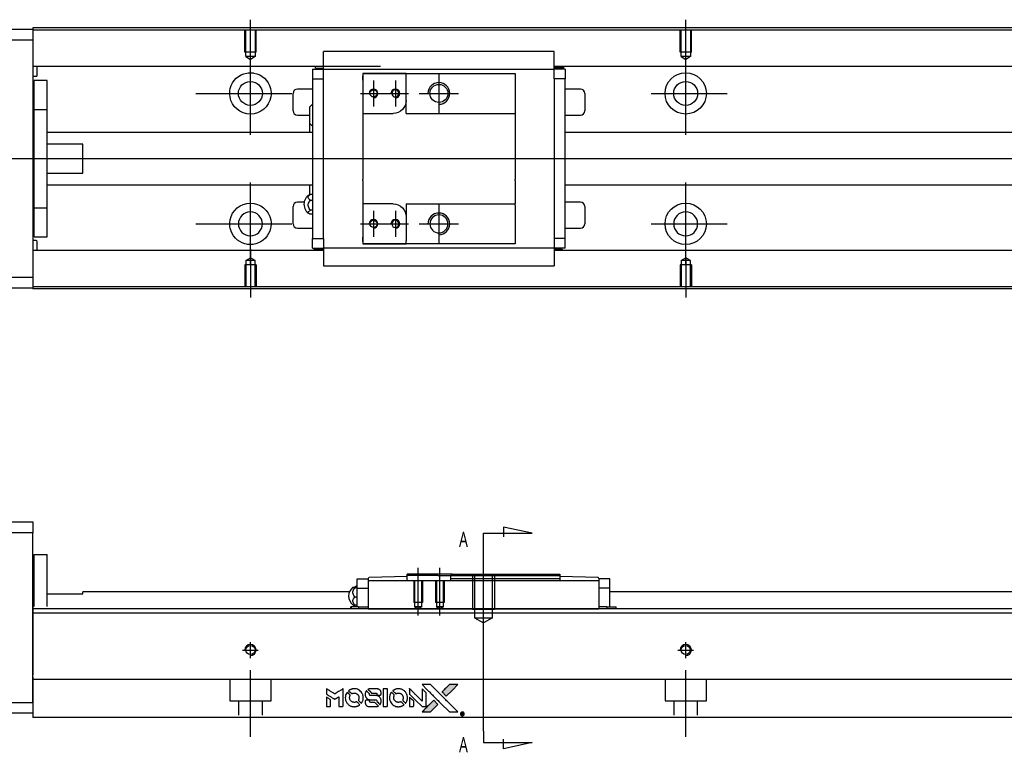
# Model space of a CAD drawing. Header units: millimetres. Extents: x -202 to 3135, y -1537 to 860.
# Tile 2 of 34: x -11 to 215, y -1531 to -1363. Entities that reach past the tile are written whole.
import ezdxf
from ezdxf.lldxf.tags import DXFTag

# ---------------------------------------------------------------- set-up
doc = ezdxf.new("R2010")
doc.units = ezdxf.units.MM
doc.layers.get('0').update_dxf_attribs({"linetype": 'CONTINUOUS'})
doc.styles.add('CHN', font='Microsoft JhengHei.ttf')
tags = doc.linetypes.add('DASHED', pattern=[25.72, 12.86, -12.86]).pattern_tags.tags
tags[6:7] = [DXFTag(74, 4), DXFTag(75, 0), DXFTag(340, '0'), DXFTag(46, 0.0), DXFTag(50, 0.0), DXFTag(44, 0.0), DXFTag(45, 0.0)]
tags[4:5] = [DXFTag(74, 4), DXFTag(75, 0), DXFTag(340, '0'), DXFTag(46, 0.0), DXFTag(50, 0.0), DXFTag(44, 0.0), DXFTag(45, 0.0)]
tags = doc.linetypes.add('HIDDEN', pattern=[0.5, 0.25, -0.25]).pattern_tags.tags
tags[6:7] = [DXFTag(74, 4), DXFTag(75, 0), DXFTag(340, '0'), DXFTag(46, 0.0), DXFTag(50, 0.0), DXFTag(44, 0.0), DXFTag(45, 0.0)]
tags[4:5] = [DXFTag(74, 4), DXFTag(75, 0), DXFTag(340, '0'), DXFTag(46, 0.0), DXFTag(50, 0.0), DXFTag(44, 0.0), DXFTag(45, 0.0)]

# ---------------------------------------------------------------- blocks, each defined once
blk = doc.blocks.new('MosionX logo(完整正式版)')
h = blk.add_hatch(color=22)
h.dxf.hatch_style = 1
h.paths.add_polyline_path([(-1416, 1831), (-1517, 1831), (-1619, 1831), (-1707, 1742, 0.000288), (-1740, 1709, 0.000479), (-1769, 1680, 0.000013), (-1794, 1654, 0.197177), (-1794, 1654, 0.197497), (-1794, 1653, 0.00004), (-1779, 1638, 0.000834), (-1763, 1622, 0.000506), (-1744, 1603), (-1694, 1552), (-1555, 1692)])
h.paths.add_polyline_path([(-1892, 1355), (-1942, 1405, 0.000476), (-1962, 1424, 0.000789), (-1978, 1441, 0.000035), (-1993, 1455, 0.19758), (-1993, 1456, 0.198396), (-1994, 1455, 0.000019), (-2014, 1435, 0.000582), (-2036, 1413, 0.000351), (-2062, 1387, 0.000108), (-2174, 1275, 0.000692), (-2230, 1218, 0.000077), (-2269, 1179, 0.197527), (-2269, 1178, 0.410181), (-2269, 1177, 0.000493), (-2248, 1177, 0.002424), (-2219, 1177, 0.000529), (-2169, 1177), (-2070, 1177), (-1981, 1266)])
at = {"color": 22}
for points in [[(-4562, 1668), (-4562, 1603), (-4545, 1592, -0.000297), (-4534, 1586, -0.000037), (-4510, 1571, -0.000043), (-4482, 1554, -0.000036), (-4452, 1535, 0.000044), (-4422, 1517, 0.000063), (-4396, 1501, 0.000035), (-4374, 1488, 0.0009), (-4368, 1484), (-4360, 1479), (-4348, 1486, 0.001175), (-4342, 1490, 0.000208), (-4329, 1498, 0.000225), (-4315, 1506, 0.000203), (-4300, 1516, -0.000711), (-4286, 1525, -0.001119), (-4274, 1532, -0.000263), (-4263, 1539, -0.04589), (-4262, 1539, -0.519312), (-4261, 1539, -0.001914), (-4261, 1521, -0.003124), (-4260, 1493, -0.000285), (-4260, 1421), (-4260, 1303), (-4219, 1303, 0.001727), (-4189, 1303, 0.025279), (-4179, 1303, 0.073886), (-4173, 1305, 0.07426), (-4167, 1308, 0.03264), (-4166, 1310, 0.01784), (-4164, 1311, 0.017712), (-4163, 1313, 0.026854), (-4162, 1315), (-4160, 1319), (-4160, 1526), (-4159, 1733), (-4162, 1731, -0.004595), (-4163, 1730, -0.00016), (-4169, 1726, -0.000298), (-4177, 1722, -0.000208), (-4185, 1717, 0.000986), (-4210, 1701, 0.00025), (-4250, 1676, 0.000268), (-4292, 1650, 0.000436), (-4329, 1627, -0.002932), (-4341, 1619, -0.004718), (-4351, 1613, -0.001113), (-4360, 1608, -0.227179), (-4361, 1608, -0.045982), (-4362, 1608, -0.000145), (-4374, 1616, -0.000825), (-4387, 1624, -0.000517), (-4403, 1634, 0.000056), (-4458, 1668, 0.000289), (-4488, 1687, 0.000481), (-4511, 1701, 0.000418), (-4535, 1715), (-4562, 1732)], [(-4068, 1643, 0.064158), (-4094, 1594, 0.06356), (-4108, 1539, 0.064004), (-4107, 1483, 0.066747), (-4091, 1429, 0.04321), (-4073, 1396, 0.044737), (-4050, 1367, 0.044901), (-4021, 1342, 0.044184), (-3989, 1323, 0.026293), (-3965, 1313, 0.033344), (-3941, 1306, 0.033227), (-3917, 1303, 0.025815), (-3890, 1302, 0.023119), (-3864, 1304, 0.031044), (-3841, 1308, 0.031337), (-3819, 1315, 0.024258), (-3796, 1325, 0.015622), (-3788, 1329, 0.008495), (-3778, 1335, 0.008415), (-3769, 1341, 0.020814), (-3763, 1346), (-3760, 1348), (-3791, 1379, 0.002843), (-3814, 1403, 0.033917), (-3823, 1411, 0.087906), (-3831, 1414, 0.073302), (-3839, 1416, 0.022047), (-3843, 1415, 0.026465), (-3847, 1415, 0.022233), (-3851, 1414, 0.009985), (-3857, 1412, -0.039011), (-3876, 1407, -0.044398), (-3896, 1406, -0.045096), (-3915, 1408, -0.04265), (-3934, 1413, -0.071154), (-3961, 1428, -0.068827), (-3983, 1450, -0.068713), (-3998, 1476, -0.070507), (-4005, 1506, -0.028605), (-4006, 1519, -0.031418), (-4005, 1531, -0.031044), (-4002, 1544, -0.02668), (-3998, 1556, 0.038913), (-3996, 1564, 0.043732), (-3995, 1571, 0.047754), (-3995, 1578, 0.075756), (-3997, 1583, 0.07294), (-3999, 1586, 0.003456), (-4006, 1594, 0.005023), (-4017, 1605, 0.002422), (-4030, 1619, 0.000819), (-4042, 1631, 0.001349), (-4053, 1641, 0.0001), (-4062, 1650, 0.205335), (-4062, 1651, 0.219821), (-4063, 1650, 0.002494), (-4064, 1648, 0.007089), (-4066, 1646, 0.004494)], [(-3917, 1731, 0.024131), (-3935, 1728, 0.022344), (-3954, 1723, 0.021883), (-3972, 1717, 0.020884), (-3990, 1709, 0.010669), (-4000, 1703, 0.010389), (-4011, 1697, 0.010913), (-4020, 1692, 0.022227), (-4026, 1687), (-4029, 1685), (-3996, 1653, 0.002452), (-3984, 1640, 0.003628), (-3972, 1630, 0.001662), (-3963, 1621, 0.070159), (-3960, 1619, 0.047671), (-3958, 1618, 0.018624), (-3956, 1618, 0.017921), (-3953, 1617, 0.018804), (-3950, 1617, 0.018255), (-3946, 1617, 0.041312), (-3943, 1617, 0.037164), (-3939, 1618, 0.012342), (-3935, 1620, -0.015101), (-3924, 1624, -0.035998), (-3916, 1626, -0.033244), (-3907, 1627, -0.011249), (-3894, 1627, -0.004059), (-3883, 1627, -0.019693), (-3877, 1627, -0.027943), (-3872, 1626, -0.014411), (-3866, 1624, -0.033089), (-3851, 1619, -0.033887), (-3838, 1613, -0.034021), (-3825, 1604, -0.033942), (-3814, 1594, -0.02816), (-3804, 1582, -0.035032), (-3796, 1570, -0.035269), (-3790, 1557, -0.029196), (-3785, 1543, -0.037862), (-3782, 1526, -0.043657), (-3782, 1510, -0.043064), (-3784, 1494, -0.035184), (-3790, 1477, 0.033699), (-3792, 1470, 0.052815), (-3793, 1463, 0.059167), (-3793, 1456, 0.058972), (-3791, 1450, 0.059208), (-3788, 1445, 0.021125), (-3783, 1439, 0.008691), (-3773, 1429, 0.000851), (-3749, 1405, 0.001873), (-3736, 1393, 0.013884), (-3730, 1387, 0.022355), (-3726, 1385, 0.341453), (-3725, 1385, 0.073011), (-3722, 1388, 0.004587), (-3714, 1399, 0.00748), (-3707, 1411, 0.016837), (-3702, 1420, 0.028606), (-3692, 1443, 0.031352), (-3685, 1465, 0.031004), (-3681, 1489, 0.0268), (-3680, 1514, 0.026698), (-3681, 1541, 0.03002), (-3686, 1566, 0.030357), (-3693, 1590, 0.028554), (-3703, 1614, 0.062944), (-3732, 1658, 0.062206), (-3772, 1694, 0.062448), (-3819, 1719, 0.064355), (-3870, 1731, 0.017377), (-3880, 1731, 0.008369), (-3893, 1731, 0.008367), (-3907, 1731, 0.01757)], [(-3610, 1675, 0.023289), (-3616, 1665, 0.026845), (-3621, 1655, 0.026047), (-3626, 1644, 0.019751), (-3629, 1631, 0.013249), (-3631, 1624, 0.025169), (-3631, 1618, 0.016532), (-3632, 1611, 0.002937), (-3632, 1598, 0.003317), (-3632, 1586, 0.011808), (-3631, 1578, 0.01777), (-3631, 1572, 0.021476), (-3630, 1567, 0.04325), (-3623, 1544, 0.045753), (-3612, 1523, 0.04649), (-3598, 1505, 0.047672), (-3581, 1490, 0.025315), (-3573, 1485, 0.015208), (-3564, 1480, 0.01512), (-3554, 1476, 0.022488), (-3546, 1473, 0.027857), (-3532, 1469, 0.034138), (-3519, 1467, 0.014286), (-3499, 1467, 0.00124), (-3449, 1467, -0.00103), (-3418, 1467, -0.002552), (-3396, 1466, -0.001594), (-3379, 1466, -0.047676), (-3374, 1466, -0.085307), (-3367, 1463, -0.097789), (-3361, 1457, -0.085947), (-3357, 1450, -0.051339), (-3356, 1440, 0.014634), (-3355, 1436, 0.015028), (-3355, 1433, 0.014927), (-3354, 1430, 0.059415), (-3353, 1429, 0.070595), (-3351, 1425, 0.00028), (-3315, 1389, 0.000111), (-3279, 1352, 0.200239), (-3277, 1352, 0.268906), (-3276, 1352, 0.001866), (-3271, 1361, 0.007532), (-3267, 1370, 0.017818), (-3263, 1376, 0.013256), (-3261, 1383, 0.011636), (-3258, 1391, 0.011528), (-3256, 1399, 0.012303), (-3254, 1407, 0.0423), (-3252, 1419, 0.013657), (-3252, 1437, 0.013857), (-3252, 1455, 0.037428), (-3254, 1468, 0.014927), (-3256, 1477, 0.0122), (-3259, 1486, 0.012518), (-3262, 1494, 0.023062), (-3265, 1501, 0.065961), (-3281, 1525, 0.06055), (-3304, 1545, 0.059676), (-3331, 1559, 0.060497), (-3360, 1567, 0.025683), (-3367, 1567, 0.001528), (-3386, 1567, 0.002124), (-3410, 1568, 0.001173), (-3439, 1568, -0.000809), (-3490, 1568, -0.017164), (-3506, 1568, -0.063931), (-3514, 1570, -0.108429), (-3520, 1573, -0.052941), (-3523, 1577, -0.063675), (-3525, 1582, -0.050562), (-3526, 1587, -0.020337), (-3527, 1595, 0.009897), (-3528, 1599, 0.016482), (-3528, 1603, 0.019019), (-3529, 1606, 0.06043), (-3530, 1608, 0.076267), (-3533, 1613, 0.00054), (-3566, 1646, 0.000307), (-3601, 1680, 0.142594), (-3604, 1681, 0.232419), (-3604, 1681, 0.022995), (-3606, 1680, 0.024627), (-3608, 1678, 0.015407)], [(-3516, 1731, 0.018538), (-3522, 1730, 0.010695), (-3530, 1729, 0.01068), (-3538, 1727, 0.017678), (-3544, 1725, 0.013849), (-3551, 1722, 0.011814), (-3559, 1719, 0.004513), (-3566, 1716, 0.290035), (-3566, 1715, 0.196418), (-3566, 1714, 0.000124), (-3554, 1702, 0.001477), (-3540, 1688, 0.000898), (-3524, 1671), (-3481, 1629), (-3427, 1628, -0.001471), (-3387, 1628, -0.028714), (-3374, 1627, -0.097073), (-3367, 1625, -0.084199), (-3361, 1620, -0.042698), (-3359, 1616, -0.053912), (-3357, 1612, -0.051004), (-3356, 1608, -0.032967), (-3355, 1602, 0.00807), (-3355, 1600, 0.003023), (-3355, 1596, 0.002994), (-3355, 1592, 0.003629), (-3355, 1588), (-3354, 1579), (-3313, 1579, 0.001618), (-3293, 1579, 0.005206), (-3280, 1579, 0.00535), (-3271, 1579, 0.060675), (-3268, 1580, 0.048484), (-3266, 1581, 0.02389), (-3264, 1582, 0.022812), (-3261, 1584, 0.02462), (-3259, 1586, 0.061781), (-3255, 1591, 0.080179), (-3253, 1596, 0.048561), (-3252, 1604, 0.010021), (-3251, 1619, 0.016602), (-3252, 1638, 0.031409), (-3254, 1653, 0.036474), (-3258, 1666, 0.03439), (-3263, 1679, 0.065928), (-3277, 1699, 0.069066), (-3296, 1715, 0.065697), (-3319, 1725, 0.051559), (-3346, 1731, 0.020904), (-3360, 1731, 0.000451), (-3431, 1731, 0.000419), (-3502, 1732, 0.022759)], [(-3202, 1517), (-3202, 1303), (-3160, 1303), (-3118, 1303), (-3113, 1306, 0.071429), (-3109, 1309, 0.054799), (-3105, 1313, 0.053585), (-3102, 1318, 0.060698), (-3101, 1323, 0.033975), (-3100, 1332, 0.000112), (-3100, 1441, 0.000726), (-3100, 1548, 0.001084), (-3101, 1641), (-3102, 1732), (-3152, 1732), (-3202, 1732)], [(-3011, 1643, 0.018008), (-3017, 1634, 0.009842), (-3023, 1622, 0.009807), (-3030, 1610, 0.015716), (-3035, 1599, 0.048467), (-3047, 1561, 0.045841), (-3052, 1520, 0.046006), (-3049, 1479, 0.049638), (-3039, 1441, 0.064819), (-3012, 1391, 0.06695), (-2974, 1350, 0.066691), (-2926, 1320, 0.063505), (-2872, 1304, 0.03135), (-2858, 1302, 0.010439), (-2837, 1302, 0.010391), (-2817, 1302, 0.032408), (-2803, 1304, 0.015696), (-2787, 1307, 0.018095), (-2771, 1312, 0.018551), (-2757, 1317, 0.018352), (-2743, 1323, 0.015568), (-2733, 1328, 0.009832), (-2723, 1334, 0.009795), (-2713, 1341, 0.023727), (-2706, 1346), (-2703, 1348), (-2734, 1379, 0.001528), (-2751, 1397, 0.010022), (-2760, 1406, 0.019586), (-2766, 1411, 0.061865), (-2771, 1413, 0.055054), (-2777, 1415, 0.061607), (-2784, 1416, 0.048725), (-2792, 1415, 0.020221), (-2802, 1412, -0.017722), (-2813, 1409, -0.02685), (-2822, 1407, -0.02759), (-2832, 1406, -0.020233), (-2843, 1406, -0.04793), (-2864, 1409, -0.048386), (-2883, 1416, -0.047866), (-2901, 1426, -0.044964), (-2917, 1440, -0.04333), (-2931, 1457, -0.050921), (-2941, 1475, -0.051473), (-2946, 1495, -0.0459), (-2948, 1516, -0.019014), (-2948, 1526, -0.024114), (-2947, 1535, -0.025081), (-2945, 1544, -0.023892), (-2942, 1553, 0.008624), (-2939, 1560, 0.026486), (-2938, 1564, 0.035074), (-2937, 1568, 0.02756), (-2937, 1573, 0.087163), (-2939, 1580, 0.073291), (-2942, 1587, 0.028074), (-2951, 1596, 0.002594), (-2973, 1619), (-3005, 1651)], [(-2860, 1730, 0.023681), (-2878, 1728, 0.022402), (-2896, 1723, 0.021929), (-2914, 1717, 0.020503), (-2931, 1709, 0.013745), (-2941, 1704, 0.009767), (-2952, 1698, 0.009658), (-2962, 1691, 0.027804), (-2968, 1687), (-2971, 1685), (-2939, 1653, 0.002053), (-2924, 1638, 0.006738), (-2914, 1628, 0.007826), (-2907, 1622, 0.063909), (-2903, 1619, 0.061532), (-2897, 1617, 0.068674), (-2891, 1617, 0.052072), (-2885, 1618, 0.019648), (-2875, 1621, -0.018366), (-2864, 1624, -0.0288), (-2854, 1626, -0.029061), (-2844, 1627, -0.019155), (-2832, 1627, -0.053809), (-2807, 1624, -0.058833), (-2784, 1615, -0.058566), (-2764, 1601, -0.052525), (-2746, 1582, -0.044733), (-2737, 1566, -0.040573), (-2729, 1547, -0.041123), (-2725, 1529, -0.04951), (-2725, 1511, -0.017369), (-2725, 1502, -0.024255), (-2727, 1495, -0.023787), (-2729, 1487, -0.015798), (-2732, 1479, 0.010631), (-2734, 1474, 0.033653), (-2735, 1470, 0.037806), (-2736, 1467, 0.016307), (-2736, 1462, 0.068179), (-2734, 1453, 0.095747), (-2731, 1446, 0.033418), (-2722, 1436, 0.002133), (-2695, 1409, 0.001452), (-2680, 1395, 0.012393), (-2673, 1388, 0.020479), (-2668, 1385, 0.344362), (-2667, 1385, 0.074287), (-2663, 1388, 0.005454), (-2656, 1400, 0.008391), (-2649, 1412, 0.017097), (-2643, 1422, 0.027375), (-2635, 1442, 0.02835), (-2628, 1463, 0.027723), (-2624, 1485, 0.023913), (-2623, 1509, 0.027047), (-2623, 1537, 0.031685), (-2627, 1563, 0.032425), (-2634, 1588, 0.031013), (-2644, 1612, 0.037914), (-2661, 1641, 0.040153), (-2682, 1667, 0.039834), (-2707, 1688, 0.036173), (-2736, 1707, 0.040752), (-2765, 1719, 0.035885), (-2796, 1728, 0.035491), (-2828, 1731, 0.037615)], [(-2572, 1669), (-2572, 1604), (-2422, 1453), (-2271, 1303), (-2229, 1303, 0.0008), (-2202, 1303, 0.010795), (-2192, 1303, 0.030495), (-2186, 1304, 0.080372), (-2183, 1305, 0.03816), (-2179, 1308, 0.041799), (-2176, 1310, 0.042486), (-2174, 1314, 0.042078), (-2172, 1317, 0.099276), (-2170, 1322, 0.003302), (-2170, 1343, 0.002586), (-2170, 1380, 0.000204), (-2170, 1477), (-2170, 1633), (-2221, 1683), (-2271, 1733), (-2271, 1583), (-2272, 1433), (-2419, 1582, 0.000253), (-2476, 1639, 0.000412), (-2524, 1687, 0.000041), (-2567, 1730, 0.041338), (-2570, 1732), (-2572, 1734)], [(-2150, 1708, -0.000056), (-2089, 1647, -0.000021), (-2004, 1562, -0.000021), (-1911, 1469, -0.000025), (-1823, 1381), (-1619, 1177), (-1518, 1177), (-1417, 1177), (-1553, 1315, 0.000274), (-1619, 1381, 0.000123), (-1705, 1467, 0.000121), (-1797, 1559, 0.000165), (-1879, 1641), (-2068, 1831), (-2170, 1831), (-2272, 1831)], [(-1707, 1742, 0.000288), (-1740, 1709, 0.000479), (-1769, 1680, 0.000013), (-1794, 1654, 0.197177), (-1794, 1654, 0.197497), (-1794, 1653, 0.00004), (-1779, 1638, 0.000836), (-1763, 1622, 0.000505), (-1744, 1603), (-1694, 1552), (-1555, 1692), (-1416, 1831), (-1517, 1831), (-1619, 1831)], [(-4562, 1417), (-4562, 1303), (-4521, 1303, 0.000842), (-4494, 1303, 0.010591), (-4484, 1303, 0.028995), (-4479, 1303, 0.069543), (-4475, 1305, 0.051063), (-4471, 1307, 0.039932), (-4468, 1310, 0.039414), (-4465, 1314, 0.045845), (-4462, 1318, 0.094811), (-4461, 1322, 0.007124), (-4461, 1333, 0.004713), (-4461, 1352, 0.000534), (-4461, 1395), (-4461, 1469), (-4471, 1475, 0.000828), (-4502, 1494, 0.000879), (-4532, 1513, 0.000048), (-4561, 1530, 0.137596), (-4562, 1531, 0.413028), (-4562, 1530, 0.000016), (-4562, 1497, 0.000623), (-4562, 1460, 0.000374)], [(-3615, 1454, 0.065483), (-3620, 1451, 0.053271), (-3625, 1447, 0.052018), (-3628, 1443, 0.0556), (-3631, 1437, 0.036839), (-3632, 1434, 0.026922), (-3632, 1430, 0.016905), (-3633, 1424, 0.004317), (-3633, 1416, 0.016369), (-3632, 1397, 0.029936), (-3630, 1382, 0.03418), (-3627, 1369, 0.031327), (-3621, 1356, 0.046935), (-3612, 1340, 0.054053), (-3600, 1327, 0.053701), (-3585, 1317, 0.045364), (-3568, 1309, 0.032479), (-3552, 1305, 0.03386), (-3537, 1303, 0.013578), (-3512, 1303, 0.001155), (-3450, 1303, 0.000413), (-3396, 1303, 0.005008), (-3375, 1304, 0.013199), (-3364, 1304, 0.033956), (-3355, 1305, 0.013909), (-3347, 1308, 0.010864), (-3337, 1310, 0.010938), (-3329, 1313, 0.028702), (-3323, 1316), (-3318, 1318), (-3362, 1362), (-3405, 1406), (-3455, 1406, -0.001504), (-3477, 1406, -0.00328), (-3493, 1406, -0.001901), (-3506, 1406, -0.061333), (-3510, 1407, -0.063621), (-3514, 1409, -0.048633), (-3518, 1412, -0.046769), (-3522, 1415, -0.047961), (-3525, 1420, -0.02678), (-3526, 1424, -0.050957), (-3527, 1427, -0.029398), (-3528, 1431, -0.00401), (-3528, 1441), (-3529, 1456), (-3569, 1456, 0.001061), (-3593, 1456, 0.009147), (-3604, 1455, 0.020721), (-3611, 1455, 0.051619)], [(-2572, 1416), (-2572, 1303), (-2530, 1303), (-2488, 1303), (-2483, 1306, 0.03146), (-2480, 1308, 0.026444), (-2478, 1310, 0.026444), (-2476, 1312, 0.031457), (-2475, 1314), (-2472, 1319), (-2471, 1375), (-2471, 1431), (-2521, 1481, 0.000745), (-2540, 1499, 0.001228), (-2556, 1515, 0.000087), (-2571, 1529, 0.195134), (-2571, 1530, 0.412117), (-2572, 1529, 0.000048), (-2572, 1496, 0.00109), (-2572, 1460, 0.000653)], [(-2062, 1387, 0.000108), (-2174, 1275, 0.000692), (-2230, 1218, 0.000077), (-2269, 1179, 0.197527), (-2269, 1178, 0.410182), (-2269, 1177, 0.000493), (-2248, 1177, 0.002424), (-2219, 1177, 0.000529), (-2170, 1177), (-2070, 1177), (-1981, 1266), (-1892, 1355), (-1942, 1405, 0.000476), (-1962, 1424, 0.000789), (-1978, 1441, 0.000035), (-1993, 1455, 0.19758), (-1993, 1456, 0.198396), (-1994, 1455, 0.000019), (-2014, 1435, 0.000582), (-2036, 1413, 0.000351)], [(-1319, 1173, 0.082374), (-1332, 1167, 0.083404), (-1342, 1157, 0.082663), (-1349, 1145, 0.07897), (-1351, 1130, 0.084941), (-1349, 1114, 0.08953), (-1341, 1100, 0.090743), (-1329, 1090, 0.090193), (-1313, 1085, 0.10067), (-1296, 1085, 0.099454), (-1281, 1093, 0.097736), (-1269, 1106, 0.09365), (-1263, 1122, 0.07584), (-1263, 1135, 0.068415), (-1267, 1148, 0.068328), (-1274, 1159, 0.075277), (-1283, 1168, 0.059367), (-1291, 1172, 0.048986), (-1300, 1174, 0.048519), (-1310, 1174, 0.055347)], [(-1325, 1129), (-1325, 1104), (-1322, 1104), (-1319, 1104), (-1319, 1114), (-1319, 1125), (-1313, 1125), (-1306, 1126), (-1302, 1119, -0.003356), (-1300, 1116, -0.002757), (-1298, 1113, -0.002784), (-1296, 1110, -0.007382), (-1295, 1108, 0.019487), (-1294, 1105, 0.098302), (-1293, 1104, 0.116932), (-1291, 1104, 0.032798), (-1289, 1104), (-1285, 1104), (-1288, 1108, 0.005748), (-1289, 1111, 0.002522), (-1291, 1114, 0.002495), (-1293, 1117, 0.00334), (-1295, 1120), (-1299, 1126), (-1296, 1128, 0.066516), (-1292, 1130, 0.085926), (-1290, 1133, 0.082934), (-1289, 1137, 0.05747), (-1289, 1141, 0.023576), (-1289, 1144, 0.043538), (-1289, 1146, 0.050891), (-1290, 1148, 0.049897), (-1291, 1149, 0.067884), (-1295, 1152, 0.077412), (-1298, 1154, 0.049266), (-1304, 1154, 0.012208), (-1313, 1155), (-1325, 1155)], [(-1298, 1147, -0.120545), (-1296, 1144, -0.09136), (-1295, 1141, -0.087576), (-1296, 1137, -0.098026), (-1297, 1134, -0.079907), (-1299, 1133, -0.087697), (-1300, 1132, -0.041371), (-1303, 1132, -0.005557), (-1309, 1132), (-1319, 1131), (-1319, 1140), (-1319, 1149), (-1310, 1149, -0.007471), (-1305, 1149, -0.035301), (-1302, 1148, -0.060486), (-1300, 1148, -0.063546)]]:
    blk.add_lwpolyline(points, format="xyb", close=True, dxfattribs=at)

msp = doc.modelspace()

# ---------------------------------------------------------------- linework, layer by layer
for p, q in [((42.28, -1373.96), (42.28, -1362.84)), ((142.28, -1371.96), (142.28, -1362.84)), ((42.28, -1389.32), (42.28, -1370.27)), ((142.28, -1389.32), (142.28, -1370.27)), ((70.58, -1376.79), (70.58, -1382.79)), ((75.58, -1376.79), (75.58, -1382.79)), ((85.58, -1375.29), (85.58, -1384.29)), ((29.78, -1379.79), (51.81, -1379.79)), ((67.58, -1379.79), (73.58, -1379.79)), ((72.58, -1379.79), (78.58, -1379.79)), ((81.08, -1379.79), (90.08, -1379.79)), ((134.33, -1379.79), (151.81, -1379.79)), ((-46.72, -1394.79), (66.71, -1394.79)), ((66.71, -1394.79), (608.28, -1394.79)), ((42.28, -1419.32), (42.28, -1400.27)), ((142.28, -1419.32), (142.28, -1400.27)), ((70.58, -1406.79), (70.58, -1412.79)), ((75.58, -1406.79), (75.58, -1412.79)), ((85.58, -1405.29), (85.58, -1414.29)), ((29.78, -1409.79), (51.81, -1409.79)), ((67.58, -1409.79), (73.58, -1409.79)), ((72.58, -1409.79), (78.58, -1409.79)), ((81.08, -1409.79), (90.08, -1409.79)), ((134.33, -1409.79), (151.81, -1409.79)), ((42.28, -1415.62), (42.28, -1426.75)), ((142.28, -1417.62), (142.28, -1426.75)), ((95.83, -1480.92), (106.98, -1480.92)), ((95.83, -1483.56), (95.83, -1480.92)), ((106.98, -1480.92), (100.39, -1479.49)), ((100.39, -1479.49), (100.39, -1481.71)), ((95.83, -1526.43), (95.83, -1483.56)), ((95.83, -1503.36), (95.83, -1487.36)), ((80.83, -1499.86), (80.83, -1488.86)), ((85.83, -1499.86), (85.83, -1488.86)), ((95.83, -1526.43), (95.83, -1529.06)), ((95.83, -1529.06), (106.98, -1529.06)), ((100.39, -1530.5), (100.39, -1528.27)), ((106.98, -1529.06), (100.39, -1530.5))]:
    msp.add_line(p, q)
at = {"linetype": 'Continuous'}
for p, q in [((-66.72, -1365.04), (-7.72, -1365.04)), ((74.42, -1364.75), (-7.72, -1364.75)), ((-7.72, -1364.75), (-7.72, -1365.04)), ((-7.72, -1365.04), (-7.72, -1367.54)), ((74.29, -1365.25), (-7.72, -1365.25)), ((592.28, -1365.25), (74.29, -1365.25)), ((592.28, -1364.75), (74.42, -1364.75)), ((-7.72, -1367.54), (-66.72, -1367.54)), ((-7.72, -1367.54), (-7.72, -1422.04)), ((59.08, -1373.89), (59.08, -1370.18)), ((112.08, -1370.18), (59.08, -1370.18)), ((112.08, -1370.18), (59.08, -1370.18)), ((112.08, -1370.31), (112.08, -1370.18)), ((112.08, -1373.89), (112.08, -1370.31)), ((72.15, -1373.57), (-7.72, -1373.57)), ((-6.72, -1375.66), (-6.72, -1373.57)), ((59.08, -1373.57), (55.71, -1373.57)), ((56.58, -1374.22), (56.58, -1376.42)), ((56.58, -1374.22), (59.08, -1374.22)), ((57.23, -1374.02), (57.23, -1373.57)), ((57.23, -1374.02), (59.08, -1374.02)), ((59.08, -1374.22), (59.08, -1373.89)), ((59.08, -1375.22), (59.08, -1374.22)), ((59.08, -1374.22), (112.08, -1374.22)), ((59.08, -1376.42), (59.08, -1375.22)), ((68.08, -1375.22), (68.08, -1376.72)), ((78.08, -1375.22), (68.08, -1375.22)), ((68.08, -1375.22), (78.08, -1375.22)), ((78.08, -1375.22), (103.08, -1375.22)), ((78.08, -1375.92), (78.08, -1375.22)), ((103.08, -1375.22), (103.08, -1376.22)), ((592.28, -1373.57), (112.08, -1373.57)), ((115.45, -1373.57), (112.08, -1373.57)), ((112.08, -1374.22), (112.08, -1373.89)), ((114.26, -1373.92), (112.08, -1373.92)), ((114.58, -1374.22), (112.08, -1374.22)), ((112.08, -1375.22), (112.08, -1374.22)), ((112.08, -1376.42), (112.08, -1375.22)), ((114.26, -1373.92), (114.26, -1373.57)), ((114.58, -1374.22), (114.58, -1376.42)), ((-7.72, -1375.86), (-6.92, -1375.86)), ((-4.42, -1376.79), (-7.42, -1376.79)), ((-4.42, -1376.79), (-7.42, -1376.79)), ((-7.42, -1383.48), (-7.42, -1376.79)), ((-7.42, -1383.48), (-7.42, -1376.79)), ((-4.42, -1383.48), (-4.42, -1376.79)), ((-4.42, -1383.48), (-4.42, -1376.79)), ((56.58, -1376.42), (59.08, -1376.42)), ((56.58, -1376.42), (56.58, -1413.17)), ((59.08, -1376.9), (59.08, -1376.42)), ((59.08, -1376.9), (59.08, -1376.46)), ((59.08, -1412.69), (59.08, -1376.9)), ((68.08, -1376.72), (68.08, -1375.72)), ((68.08, -1376.72), (68.08, -1384.39)), ((78.08, -1381.39), (78.08, -1375.92)), ((103.08, -1376.22), (103.08, -1384.09)), ((112.08, -1376.42), (112.08, -1376.9)), ((114.58, -1376.42), (112.08, -1376.42)), ((112.08, -1376.46), (112.08, -1376.9)), ((112.08, -1376.9), (112.08, -1412.69)), ((114.58, -1413.17), (114.58, -1376.42)), ((52.08, -1383.79), (52.08, -1379.79)), ((56.58, -1378.79), (53.08, -1378.79)), ((118.08, -1378.79), (114.58, -1378.79)), ((119.08, -1379.79), (119.08, -1383.79)), ((78.08, -1384.39), (78.08, -1381.39)), ((-7.42, -1384.04), (-7.72, -1384.04)), ((-7.42, -1384.04), (-7.72, -1384.04)), ((-7.42, -1406.11), (-7.42, -1383.48)), ((-7.42, -1383.48), (-4.42, -1383.48)), ((-7.42, -1406.11), (-7.42, -1383.48)), ((-4.42, -1406.11), (-4.42, -1383.48)), ((-4.42, -1406.11), (-4.42, -1383.48)), ((55.93, -1386.71), (55.93, -1382.86)), ((103.08, -1384.09), (103.08, -1384.39)), ((53.08, -1384.79), (55.93, -1384.79)), ((68.08, -1384.39), (68.08, -1389.79)), ((68.08, -1384.39), (75.08, -1384.39)), ((78.08, -1384.39), (103.08, -1384.39)), ((103.08, -1384.39), (103.08, -1389.79)), ((114.58, -1384.79), (118.08, -1384.79)), ((56.58, -1388.79), (-4.42, -1388.79)), ((55.93, -1388.79), (55.93, -1386.71)), ((55.93, -1388.79), (55.93, -1386.71)), ((55.93, -1388.79), (55.93, -1386.71)), ((592.28, -1388.79), (114.58, -1388.79)), ((68.08, -1389.79), (68.08, -1390.09)), ((68.08, -1390.09), (68.08, -1399.49)), ((103.08, -1389.79), (103.08, -1390.09)), ((103.08, -1390.09), (103.08, -1399.49)), ((3.78, -1391.48), (-4.42, -1391.48)), ((3.78, -1398.11), (3.78, -1391.48)), ((-4.42, -1398.11), (3.78, -1398.11)), ((68.08, -1399.79), (68.08, -1399.49)), ((68.08, -1399.79), (68.08, -1405.19)), ((103.08, -1399.79), (103.08, -1399.49)), ((103.08, -1399.79), (103.08, -1405.19)), ((-4.42, -1400.79), (56.58, -1400.79)), ((55.93, -1403.12), (55.93, -1400.79)), ((114.58, -1400.79), (592.28, -1400.79)), ((56.58, -1403), (56.12, -1403)), ((56.12, -1404.35), (56.58, -1404.35)), ((-7.72, -1405.54), (-7.42, -1405.54)), ((-7.72, -1405.54), (-7.42, -1405.54)), ((-7.42, -1406.11), (-4.42, -1406.11)), ((-7.42, -1412.79), (-7.42, -1406.11)), ((-7.42, -1412.79), (-7.42, -1406.11)), ((-4.42, -1412.79), (-4.42, -1406.11)), ((-4.42, -1412.79), (-4.42, -1406.11)), ((52.08, -1409.79), (52.08, -1405.79)), ((54.63, -1404.79), (53.08, -1404.79)), ((56.58, -1406.65), (56.12, -1406.65)), ((75.08, -1405.19), (68.08, -1405.19)), ((68.08, -1405.19), (68.08, -1412.87)), ((78.08, -1405.19), (78.08, -1408.19)), ((78.08, -1405.19), (103.08, -1405.19)), ((103.08, -1405.49), (103.08, -1405.19)), ((103.08, -1405.49), (103.08, -1413.37)), ((118.08, -1404.79), (114.58, -1404.79)), ((119.08, -1405.79), (119.08, -1409.79)), ((56.58, -1407.59), (56.12, -1407.59)), ((78.08, -1408.19), (78.08, -1413.67)), ((53.08, -1410.79), (56.58, -1410.79)), ((114.58, -1410.79), (118.08, -1410.79)), ((-6.92, -1413.63), (-7.72, -1413.63)), ((-7.42, -1412.79), (-4.42, -1412.79)), ((-7.42, -1412.79), (-4.42, -1412.79)), ((56.58, -1415.37), (56.58, -1413.17)), ((56.58, -1413.17), (59.08, -1413.17)), ((59.08, -1413.17), (59.08, -1412.69)), ((59.08, -1413.12), (59.08, -1412.69)), ((59.08, -1413.17), (59.08, -1414.37)), ((68.08, -1412.87), (68.08, -1414.37)), ((68.08, -1413.87), (68.08, -1412.87)), ((78.08, -1414.37), (78.08, -1413.67)), ((103.08, -1413.37), (103.08, -1414.37)), ((112.08, -1412.69), (112.08, -1413.12)), ((112.08, -1412.69), (112.08, -1413.17)), ((112.08, -1413.17), (112.08, -1414.37)), ((114.58, -1413.17), (112.08, -1413.17)), ((114.58, -1415.37), (114.58, -1413.17)), ((59.08, -1415.92), (-7.72, -1415.92)), ((-6.72, -1415.92), (-6.72, -1413.83)), ((59.08, -1415.92), (56.04, -1415.92)), ((56.58, -1415.37), (59.08, -1415.37)), ((56.89, -1415.67), (59.08, -1415.67)), ((56.89, -1415.67), (56.89, -1415.92)), ((59.08, -1414.37), (59.08, -1415.37)), ((59.08, -1415.37), (59.08, -1415.7)), ((112.08, -1415.37), (59.08, -1415.37)), ((59.08, -1415.7), (59.08, -1419.27)), ((68.08, -1414.37), (78.08, -1414.37)), ((78.08, -1414.37), (68.08, -1414.37)), ((103.08, -1414.37), (78.08, -1414.37)), ((112.08, -1414.37), (112.08, -1415.37)), ((114.58, -1415.37), (112.08, -1415.37)), ((112.08, -1415.37), (112.08, -1415.7)), ((113.92, -1415.57), (112.08, -1415.57)), ((112.08, -1415.7), (112.08, -1419.27)), ((592.28, -1415.92), (112.08, -1415.92)), ((115.12, -1415.92), (112.08, -1415.92)), ((113.92, -1415.57), (113.92, -1415.92)), ((59.08, -1419.27), (59.08, -1419.4)), ((59.08, -1419.4), (112.08, -1419.4)), ((59.08, -1419.4), (112.08, -1419.4)), ((112.08, -1419.27), (112.08, -1419.4)), ((-66.72, -1422.04), (-7.72, -1422.04)), ((-7.72, -1422.04), (-7.72, -1424.54)), ((-7.72, -1424.54), (-66.72, -1424.54)), ((59.16, -1424.24), (-7.72, -1424.24)), ((-7.72, -1424.54), (-7.72, -1424.75)), ((59.03, -1424.75), (-7.72, -1424.75)), ((592.28, -1424.75), (59.03, -1424.75)), ((592.28, -1424.24), (59.16, -1424.24)), ((-66.72, -1478.31), (-7.72, -1478.31)), ((-7.72, -1478.31), (-7.72, -1480.81)), ((-7.72, -1480.81), (-66.72, -1480.81)), ((-7.72, -1519.81), (-7.72, -1480.81)), ((-7.42, -1485.81), (-4.42, -1485.81)), ((-7.42, -1497.76), (-7.42, -1485.81)), ((-7.42, -1485.81), (-4.42, -1485.81)), ((-7.42, -1497.76), (-7.42, -1485.81)), ((-4.42, -1497.76), (-4.42, -1485.81)), ((-4.42, -1497.76), (-4.42, -1485.81)), ((-7.42, -1489.06), (-7.72, -1489.06)), ((-7.42, -1489.06), (-7.72, -1489.06)), ((88.63, -1490.36), (78.33, -1490.36)), ((78.33, -1490.66), (78.33, -1490.36)), ((88.63, -1490.36), (88.33, -1490.66)), ((88.63, -1490.36), (113.33, -1490.36)), ((113.33, -1490.36), (113.33, -1491.36)), ((66.83, -1493.56), (66.83, -1491.36)), ((66.83, -1491.36), (69.33, -1491.36)), ((69.33, -1491.36), (69.33, -1491.29)), ((69.33, -1491.36), (69.33, -1491.86)), ((69.33, -1491.86), (69.33, -1496.36)), ((122.33, -1491.86), (69.33, -1491.86)), ((78.33, -1490.86), (69.53, -1491.09)), ((78.33, -1490.86), (78.33, -1490.66)), ((85.33, -1490.66), (78.33, -1490.66)), ((78.33, -1491.86), (78.33, -1490.86)), ((85.33, -1490.66), (88.33, -1490.66)), ((88.33, -1491.36), (88.33, -1490.66)), ((113.33, -1491.36), (88.33, -1491.36)), ((88.33, -1491.86), (88.33, -1491.36)), ((122.14, -1491.09), (113.33, -1490.86)), ((113.33, -1491.36), (113.33, -1491.86)), ((122.33, -1491.29), (122.33, -1491.36)), ((122.33, -1491.36), (122.33, -1491.86)), ((124.83, -1491.36), (122.33, -1491.36)), ((122.33, -1491.86), (122.33, -1496.36)), ((124.83, -1493.56), (124.83, -1491.36)), ((-4.42, -1494.81), (3.78, -1494.81)), ((65.04, -1494.36), (3.78, -1494.36)), ((3.78, -1494.81), (3.78, -1494.36)), ((66.37, -1493.25), (66.83, -1493.25)), ((66.83, -1493.49), (66.37, -1493.49)), ((66.83, -1493.56), (69.33, -1493.56)), ((66.83, -1496.86), (66.83, -1493.56)), ((122.33, -1493.56), (122.33, -1496.83)), ((124.83, -1493.56), (122.33, -1493.56)), ((124.83, -1496.86), (124.83, -1493.56)), ((592.28, -1494.36), (124.83, -1494.36)), ((125.11, -1494.36), (124.83, -1494.36)), ((66.83, -1495.59), (66.37, -1495.59)), ((66.83, -1497.86), (66.83, -1496.86)), ((69.33, -1496.36), (69.33, -1498.12)), ((122.33, -1496.83), (122.33, -1498.12)), ((124.83, -1497.86), (124.83, -1496.86)), ((91.53, -1498.31), (-7.72, -1498.31)), ((592.28, -1499.31), (-7.72, -1499.31)), ((65.45, -1497.86), (65.33, -1497.86)), ((65.33, -1498.31), (65.33, -1497.86)), ((67.15, -1497.86), (65.45, -1497.86)), ((65.45, -1497.86), (65.45, -1498.31)), ((66.83, -1497.46), (66.37, -1497.46)), ((67.15, -1497.86), (69.33, -1497.86)), ((67.15, -1497.86), (67.15, -1498.31)), ((69.33, -1498.12), (69.33, -1498.29)), ((69.33, -1498.29), (122.33, -1498.29)), ((69.33, -1498.29), (69.33, -1498.31)), ((592.28, -1498.31), (91.53, -1498.31)), ((124.18, -1497.86), (122.33, -1497.86)), ((122.33, -1498.12), (122.33, -1498.28)), ((122.33, -1498.29), (122.33, -1498.31)), ((124.18, -1497.86), (126.22, -1497.86)), ((124.18, -1497.86), (124.18, -1498.31)), ((126.22, -1497.86), (126.33, -1497.86)), ((126.22, -1497.86), (126.22, -1498.31)), ((126.33, -1498.31), (126.33, -1497.86)), ((-7.72, -1513.96), (-7.72, -1520.76)), ((87.37, -1514.51), (-7.72, -1514.51)), ((592.28, -1514.51), (87.37, -1514.51)), ((-22.72, -1519.81), (-7.72, -1519.81)), ((-7.72, -1522.31), (-22.72, -1522.31)), ((-7.72, -1520.76), (-7.72, -1523.31)), ((85.12, -1523.31), (-7.72, -1523.31)), ((592.28, -1523.31), (85.12, -1523.31))]:
    msp.add_line(p, q, dxfattribs=at)
at = {"linetype": 'DASHED'}
for p, q in [((-7.72, -1365.04), (-7.72, -1365.25)), ((-7.72, -1365.25), (-7.72, -1366.25)), ((-7.72, -1366.25), (-7.72, -1372.57)), ((-7.72, -1372.57), (-7.72, -1373.57)), ((-7.72, -1373.57), (-7.72, -1375.11)), ((-7.72, -1375.11), (-7.72, -1378.67)), ((59.08, -1374.32), (59.08, -1374.32)), ((112.08, -1374.32), (112.08, -1374.32)), ((-7.72, -1378.67), (-7.72, -1380.59)), ((-7.72, -1380.59), (-7.72, -1408.9)), ((55.93, -1403.22), (55.93, -1400.79)), ((55.93, -1403.22), (55.93, -1403.12)), ((-7.72, -1408.9), (-7.72, -1410.82)), ((-7.72, -1410.82), (-7.72, -1414.38)), ((-7.72, -1414.38), (-7.72, -1415.92)), ((-7.72, -1415.92), (-7.72, -1416.92)), ((59.08, -1415.27), (59.08, -1415.27)), ((112.08, -1415.27), (112.08, -1415.27)), ((-7.72, -1416.92), (-7.72, -1423.24)), ((-7.72, -1423.24), (-7.72, -1424.24)), ((-7.72, -1424.24), (-7.72, -1424.54)), ((66.83, -1491.36), (66.83, -1491.36)), ((69.33, -1491.36), (69.33, -1491.36)), ((69.33, -1491.46), (69.33, -1491.46)), ((69.33, -1491.86), (69.33, -1493.56)), ((122.33, -1491.36), (122.33, -1491.36)), ((122.33, -1491.46), (122.33, -1491.46)), ((122.33, -1491.86), (122.33, -1493.56)), ((124.83, -1491.36), (124.83, -1491.36)), ((-7.72, -1497.76), (-7.72, -1498.76)), ((-7.72, -1498.76), (-7.72, -1513.46)), ((-7.72, -1519.81), (-7.72, -1522.31))]:
    msp.add_line(p, q, dxfattribs=at)
at = {"linetype": 'DASHED', "ltscale": 0.1}
for p, q in [((40.98, -1370.34), (40.98, -1365.34)), ((41.21, -1371.34), (41.21, -1365.34)), ((43.36, -1365.34), (43.36, -1371.34)), ((43.58, -1370.34), (43.58, -1365.34)), ((140.98, -1370.34), (140.98, -1365.34)), ((141.21, -1371.34), (141.21, -1365.34)), ((143.36, -1365.34), (143.36, -1371.34)), ((143.58, -1370.34), (143.58, -1365.34)), ((43.58, -1370.34), (40.98, -1370.34)), ((143.58, -1370.34), (140.98, -1370.34)), ((43.36, -1371.34), (41.21, -1371.34)), ((41.21, -1371.34), (42.28, -1371.96)), ((43.36, -1371.34), (42.28, -1371.96)), ((143.36, -1371.34), (141.21, -1371.34)), ((141.21, -1371.34), (142.28, -1371.96)), ((143.36, -1371.34), (142.28, -1371.96)), ((41.21, -1418.24), (42.28, -1417.62)), ((41.21, -1418.24), (41.21, -1424.24)), ((43.36, -1418.24), (41.21, -1418.24)), ((43.36, -1418.24), (42.28, -1417.62)), ((43.36, -1424.24), (43.36, -1418.24)), ((141.21, -1418.24), (142.28, -1417.62)), ((141.21, -1418.24), (141.21, -1424.24)), ((143.36, -1418.24), (141.21, -1418.24)), ((143.36, -1418.24), (142.28, -1417.62)), ((143.36, -1424.24), (143.36, -1418.24)), ((43.58, -1419.24), (40.98, -1419.24)), ((40.98, -1419.24), (40.98, -1424.24)), ((43.58, -1419.24), (43.58, -1424.24)), ((143.58, -1419.24), (140.98, -1419.24)), ((140.98, -1419.24), (140.98, -1424.24)), ((143.58, -1419.24), (143.58, -1424.24)), ((37.53, -1514.51), (37.53, -1519.46)), ((47.03, -1519.46), (47.03, -1514.51)), ((137.53, -1514.51), (137.53, -1519.46)), ((147.03, -1519.46), (147.03, -1514.51)), ((37.53, -1519.46), (47.03, -1519.46)), ((39.53, -1519.46), (39.53, -1522.76)), ((45.03, -1522.76), (45.03, -1519.46)), ((137.53, -1519.46), (147.03, -1519.46)), ((139.53, -1519.46), (139.53, -1522.76)), ((145.03, -1522.76), (145.03, -1519.46))]:
    msp.add_line(p, q, dxfattribs=at)
at = {"linetype": 'HIDDEN', "ltscale": 3}
for p, q in [((93.33, -1490.36), (93.33, -1498.36)), ((93.76, -1490.36), (93.76, -1500.36)), ((97.9, -1500.36), (97.9, -1490.36)), ((98.33, -1490.36), (98.33, -1498.36)), ((79.83, -1491.86), (79.83, -1496.86)), ((80.01, -1491.86), (80.01, -1497.86)), ((81.66, -1497.86), (81.66, -1491.86)), ((81.83, -1491.86), (81.83, -1496.86)), ((84.83, -1491.86), (84.83, -1496.86)), ((85.01, -1491.86), (85.01, -1497.86)), ((86.66, -1497.86), (86.66, -1491.86)), ((86.83, -1491.86), (86.83, -1496.86)), ((88.33, -1490.66), (113.33, -1490.66)), ((81.83, -1496.86), (79.83, -1496.86)), ((86.83, -1496.86), (84.83, -1496.86)), ((81.66, -1497.86), (80.01, -1497.86)), ((80.01, -1497.86), (80.83, -1498.33)), ((81.66, -1497.86), (80.83, -1498.33)), ((86.66, -1497.86), (85.01, -1497.86)), ((85.01, -1497.86), (85.83, -1498.33)), ((86.66, -1497.86), (85.83, -1498.33)), ((93.33, -1498.36), (98.33, -1498.36)), ((93.76, -1500.36), (97.9, -1500.36)), ((93.76, -1500.36), (95.83, -1501.55)), ((97.9, -1500.36), (95.83, -1501.55))]:
    msp.add_line(p, q, dxfattribs=at)
at = {"ltscale": 0.5}
for p, q in [((42.28, -1509.62), (42.28, -1505.96)), ((142.28, -1509.62), (142.28, -1505.96)), ((40.48, -1507.76), (44.08, -1507.76)), ((140.48, -1507.76), (144.08, -1507.76)), ((42.28, -1527.76), (42.28, -1512.4)), ((142.28, -1527.76), (142.28, -1512.4))]:
    msp.add_line(p, q, dxfattribs=at)
at = {"linetype": 'Continuous'}
for centre, radius in [((142.28, -1379.79), 4.75), ((42.28, -1379.79), 2.75), ((142.28, -1379.79), 2.75), ((70.58, -1379.79), 0.825), ((85.58, -1379.79), 2.07), ((142.28, -1409.79), 4.75), ((70.58, -1409.79), 0.825), ((42.28, -1507.76), 1.07), ((142.28, -1507.76), 1.07)]:
    msp.add_circle(centre, radius, dxfattribs=at)
at = {"linetype": 'Continuous', "extrusion": (0, 0, -1)}
for centre, radius in [((-75.58, -1379.79), 0.825), ((-42.28, -1409.79), 2.75), ((-75.58, -1409.79), 0.825), ((-85.58, -1409.79), 2.07), ((-142.28, -1409.79), 2.75)]:
    msp.add_circle(centre, radius, dxfattribs=at)
for centre, radius, start, end in [((-42.28, -1379.79), 4.75, 13.6191, 80.1049), ((-42.28, -1379.79), 4.75, 99.8951, 166.3809), ((-42.28, -1379.79), 4.75, 189.6765, 350.3235), ((-75.08, -1381.39), 3, 180.0001, 270), ((-42.28, -1409.79), 4.75, 10.8558, 169.1442), ((-75.08, -1408.19), 3, 90, 180), ((-42.28, -1409.79), 4.75, 285.2319, 347.572), ((-42.28, -1409.79), 4.75, 192.428, 254.7681)]:
    msp.add_arc(centre, radius, start, end, dxfattribs=at)
at = {"linetype": 'Continuous'}
for centre, radius, start, end in [((-6.92, -1375.66), 0.2, 270, 0), ((53.08, -1379.79), 1, 90, 180), ((118.08, -1379.79), 1, 0, 90), ((53.08, -1383.79), 1, 180, 270), ((58.07, -1384.74), 2.85, 121.5132, 138.6569), ((118.08, -1383.79), 1, 270, 0), ((58.07, -1384.83), 2.85, 221.3431, 238.4868), ((57.08, -1405.29), 2.5, 118.2701, 180), ((53.08, -1405.79), 1, 90, 180), ((57.08, -1405.29), 2.5, 180, 241.7734), ((118.08, -1405.79), 1, 0, 90), ((53.08, -1409.79), 1, 180, 270), ((118.08, -1409.79), 1, 270, 0), ((-6.92, -1413.83), 0.2, 0, 90), ((68.32, -1495.31), 2.85, 121.5132, 134.2433), ((69.53, -1491.29), 0.2, 91.5, 180), ((122.13, -1491.29), 0.2, 0, 88.5), ((67.33, -1495.36), 2.5, 126.4021, 180), ((67.33, -1495.36), 2.5, 180, 233.5675)]:
    msp.add_arc(centre, radius, start, end, dxfattribs=at)
for centre, radius in [((85.58, -1379.79), 2.5), ((70.58, -1379.79), 1), ((75.58, -1379.79), 1), ((70.58, -1409.79), 1), ((75.58, -1409.79), 1), ((85.58, -1409.79), 2.5), ((42.28, -1507.76), 1.3), ((142.28, -1507.76), 1.3)]:
    msp.add_arc(centre, radius, 270, 180)
at = {"linetype": 'DASHED'}
msp.add_arc((68.32, -1495.31), 2.85, 134.2433, 138.6569, dxfattribs=at)
at = {"linetype": 'Continuous'}
for points, knots in [([(41.46, -1375.11), (41.88, -1375.04), (42.31, -1375.02), (42.85, -1375.08), (42.97, -1375.09), (43.1, -1375.11)], [0, 0, 0, 0, 0.772987, 0.772987, 1, 1, 1, 1]), ([(56.12, -1404.35), (55.99, -1404.29), (55.88, -1404.21), (55.71, -1404.04), (55.64, -1403.95), (55.58, -1403.75), (55.57, -1403.65), (55.61, -1403.46), (55.67, -1403.36), (55.82, -1403.19), (55.92, -1403.11), (56.07, -1403.02), (56.09, -1403.01), (56.12, -1403)], [0, 0, 0, 0, 0.192078, 0.192078, 0.384156, 0.384156, 0.576234, 0.576234, 0.768312, 0.768312, 0.960389, 0.960389, 1, 1, 1, 1]), ([(56.12, -1406.65), (55.99, -1406.54), (55.88, -1406.41), (55.71, -1406.12), (55.64, -1405.96), (55.58, -1405.64), (55.57, -1405.47), (55.61, -1405.13), (55.67, -1404.97), (55.82, -1404.67), (55.92, -1404.54), (56.07, -1404.4), (56.09, -1404.37), (56.12, -1404.35)], [0, 0, 0, 0, 0.192078, 0.192078, 0.384156, 0.384156, 0.576234, 0.576234, 0.768312, 0.768312, 0.960389, 0.960389, 1, 1, 1, 1]), ([(56.12, -1407.59), (55.99, -1407.55), (55.88, -1407.49), (55.71, -1407.38), (55.64, -1407.31), (55.58, -1407.18), (55.57, -1407.11), (55.61, -1406.97), (55.67, -1406.9), (55.82, -1406.78), (55.92, -1406.72), (56.07, -1406.67), (56.09, -1406.66), (56.12, -1406.65)], [0, 0, 0, 0, 0.192078, 0.192078, 0.384156, 0.384156, 0.576234, 0.576234, 0.768312, 0.768312, 0.960389, 0.960389, 1, 1, 1, 1]), ([(43.53, -1414.38), (43.13, -1414.49), (42.7, -1414.54), (41.86, -1414.54), (41.44, -1414.49), (41.03, -1414.38)], [0, 0, 0, 0, 0.500461, 0.500461, 1, 1, 1, 1]), ([(66.37, -1493.49), (66.24, -1493.47), (66.13, -1493.46), (65.96, -1493.43), (65.9, -1493.42), (65.83, -1493.38), (65.82, -1493.36), (65.87, -1493.33), (65.92, -1493.31), (66.07, -1493.28), (66.17, -1493.27), (66.32, -1493.25), (66.35, -1493.25), (66.37, -1493.25)], [0, 0, 0, 0, 0.192078, 0.192078, 0.384156, 0.384156, 0.576234, 0.576234, 0.768312, 0.768312, 0.960389, 0.960389, 1, 1, 1, 1]), ([(66.37, -1495.59), (66.24, -1495.5), (66.13, -1495.38), (65.96, -1495.11), (65.9, -1494.97), (65.83, -1494.67), (65.82, -1494.51), (65.87, -1494.21), (65.92, -1494.06), (66.07, -1493.78), (66.17, -1493.66), (66.32, -1493.53), (66.35, -1493.51), (66.37, -1493.49)], [0, 0, 0, 0, 0.192078, 0.192078, 0.384156, 0.384156, 0.576234, 0.576234, 0.768312, 0.768312, 0.960389, 0.960389, 1, 1, 1, 1]), ([(66.37, -1497.46), (66.24, -1497.38), (66.13, -1497.27), (65.96, -1497.04), (65.9, -1496.91), (65.83, -1496.64), (65.82, -1496.5), (65.87, -1496.23), (65.92, -1496.1), (66.07, -1495.86), (66.17, -1495.74), (66.32, -1495.63), (66.35, -1495.61), (66.37, -1495.59)], [0, 0, 0, 0, 0.192078, 0.192078, 0.384156, 0.384156, 0.576234, 0.576234, 0.768312, 0.768312, 0.960389, 0.960389, 1, 1, 1, 1]), ([(65.85, -1497.37), (65.87, -1497.38), (65.92, -1497.4), (66.07, -1497.43), (66.17, -1497.45), (66.32, -1497.46), (66.35, -1497.46), (66.37, -1497.46)], [0, 0, 0, 0, 0.448024, 0.448024, 0.905631, 0.905631, 1, 1, 1, 1])]:
    msp.add_open_spline(points, degree=3, knots=knots, dxfattribs=at)
for points, degree in [([(37.6, -1380.59), (37.49, -1379.93), (37.52, -1379.27), (37.66, -1378.67)], 3), ([(46.9, -1378.67), (47.04, -1379.27), (47.07, -1379.94), (46.96, -1380.59)], 3), ([(56.12, -1403), (56.03, -1403.03), (55.95, -1403.06), (55.89, -1403.1)], 3), ([(37.64, -1410.82), (37.51, -1410.22), (37.49, -1409.55), (37.62, -1408.9)], 3), ([(46.95, -1408.9), (47.07, -1409.55), (47.05, -1410.22), (46.92, -1410.82)], 3), ([(112.08, -1419.4), (112.08, -1419.4)], 1), ([(122.33, -1498.28), (122.33, -1498.29)], 1)]:
    msp.add_open_spline(points, degree=degree, dxfattribs=at)

# ---------------------------------------------------------------- block references
at = {"xscale": 0.0096, "yscale": 0.0096, "zscale": 0.0096}
msp.add_blockref('MosionX logo(完整正式版)', (103.53, -1533.29), dxfattribs=at)

# ---------------------------------------------------------------- texts
at = {"style": 'CHN', "width": 0.7}
for p in [(90.21, -1484.06), (90.21, -1531.28)]:
    msp.add_text('A', height=3.5, dxfattribs=at).set_placement(p)

doc.saveas('drawing.dxf')
